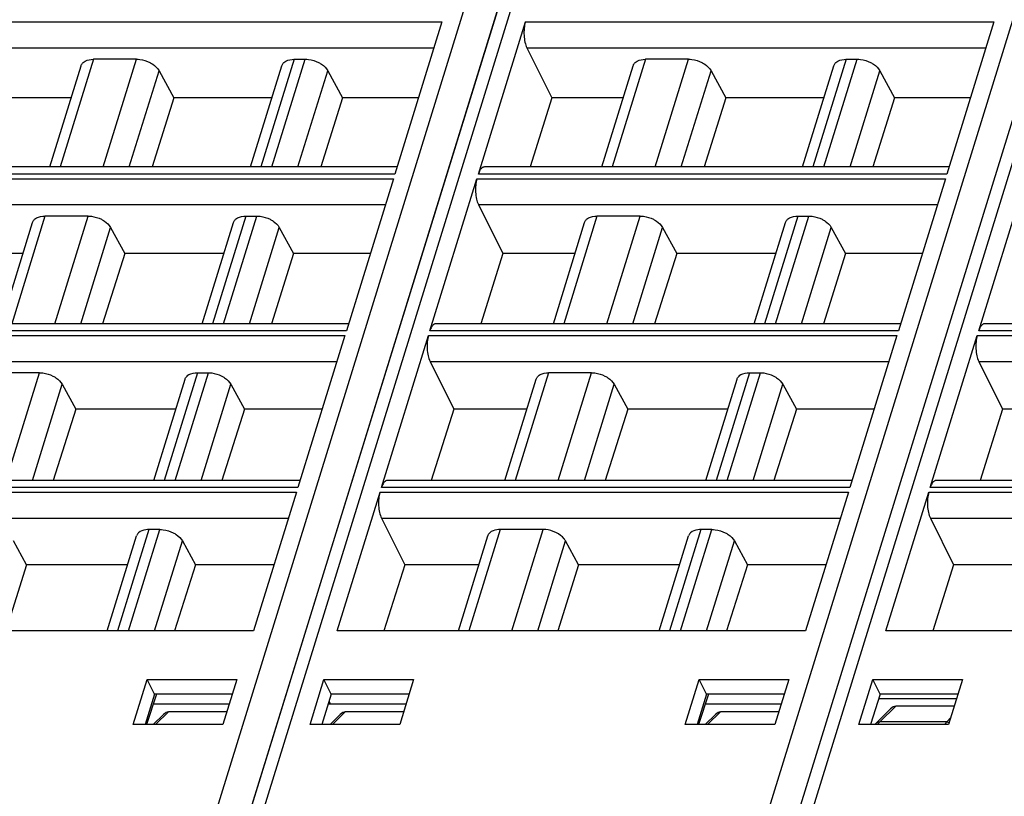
# Model space of a CAD drawing. Header units: millimetres. Extents: x 0 to 420, y 0 to 297.
# Tile 36 of 76: x 141 to 168, y 72 to 94. Entities that reach past the tile are written whole.
import ezdxf

# ---------------------------------------------------------------- set-up
doc = ezdxf.new("R2010")
doc.units = ezdxf.units.MM
doc.header["$LTSCALE"] = 23.1
doc.layers.get('0').update_dxf_attribs({"linetype": 'CONTINUOUS'})

msp = doc.modelspace()

# ---------------------------------------------------------------- linework, layer by layer
at = {"color": 9, "linetype": 'CONTINUOUS'}
for p, q in [((161.69114, 72.00675), (173.39299, 109.87396)), ((158.07854, 107.82692), (146.8812, 71.59234)), ((146.0638, 72.00675), (157.01246, 107.43663)), ((158.29867, 107.32666), (147.38399, 72.00675)), ((173.85714, 107.39812), (162.92038, 72.00675)), ((139.19755, 94.39683), (152.46102, 94.39683)), ((154.82489, 94.39683), (168.08836, 94.39683)), ((139.24057, 93.66239), (152.23407, 93.66239)), ((154.8679, 93.66239), (167.8614, 93.66239)), ((142.59643, 93.34109), (141.65368, 90.29036)), ((142.8734, 90.29036), (143.81615, 93.34109)), ((148.28244, 93.34109), (147.3397, 90.29036)), ((147.65064, 90.29036), (148.59338, 93.34109)), ((158.22376, 93.34109), (157.28101, 90.29036)), ((158.50074, 90.29036), (159.44348, 93.34109)), ((163.90978, 93.34109), (162.96703, 90.29036)), ((163.27797, 90.29036), (164.22072, 93.34109)), ((143.61008, 90.29036), (144.45228, 93.01572)), ((148.38732, 90.29036), (149.22952, 93.01572)), ((159.23741, 90.29036), (160.07962, 93.01572)), ((164.01465, 90.29036), (164.85685, 93.01572)), ((151.12966, 90.08855), (137.86619, 90.08855)), ((166.757, 90.08855), (153.49353, 90.08855)), ((137.82584, 89.95798), (151.08932, 89.95798)), ((153.45318, 89.95798), (166.71665, 89.95798)), ((137.86886, 89.22354), (150.86236, 89.22354)), ((153.4962, 89.22354), (166.48969, 89.22354)), ((141.22472, 88.90224), (140.28197, 85.85151)), ((141.50169, 85.85151), (142.44444, 88.90224)), ((146.91073, 88.90224), (145.96799, 85.85151)), ((146.27893, 85.85151), (147.22168, 88.90224)), ((156.85205, 88.90224), (155.9093, 85.85151)), ((157.12903, 85.85151), (158.07177, 88.90224)), ((162.53807, 88.90224), (161.59532, 85.85151)), ((161.90626, 85.85151), (162.84901, 88.90224)), ((142.23837, 85.85151), (143.08057, 88.57687)), ((147.01561, 85.85151), (147.85781, 88.57687)), ((157.8657, 85.85151), (158.70791, 88.57687)), ((162.64294, 85.85151), (163.48514, 88.57687)), ((149.75796, 85.6497), (136.49448, 85.6497)), ((165.38529, 85.6497), (152.12182, 85.6497)), ((180.92169, 85.6497), (167.65821, 85.6497)), ((136.45413, 85.51913), (149.71761, 85.51913)), ((152.08147, 85.51913), (165.34494, 85.51913)), ((167.61786, 85.51913), (180.88134, 85.51913)), ((136.49715, 84.78469), (149.49065, 84.78469)), ((152.12449, 84.78469), (165.11798, 84.78469)), ((167.66088, 84.78469), (180.65438, 84.78469)), ((140.12998, 81.41265), (141.07273, 84.46339)), ((145.53902, 84.46339), (144.59628, 81.41265)), ((144.90722, 81.41265), (145.84997, 84.46339)), ((155.48034, 84.46339), (154.5376, 81.41265)), ((155.75732, 81.41265), (156.70006, 84.46339)), ((161.16636, 84.46339), (160.22361, 81.41265)), ((160.53455, 81.41265), (161.4773, 84.46339)), ((140.86666, 81.41265), (141.70886, 84.13802)), ((145.6439, 81.41265), (146.4861, 84.13802)), ((156.494, 81.41265), (157.3362, 84.13802)), ((161.27123, 81.41265), (162.11343, 84.13802)), ((148.38625, 81.21085), (135.12277, 81.21085)), ((164.01358, 81.21085), (150.75011, 81.21085)), ((179.54998, 81.21085), (166.2865, 81.21085)), ((135.08242, 81.08028), (148.3459, 81.08028)), ((150.70976, 81.08028), (163.97323, 81.08028)), ((166.24615, 81.08028), (179.50963, 81.08028)), ((135.12544, 80.34583), (148.11894, 80.34583)), ((150.75278, 80.34583), (163.74627, 80.34583)), ((166.28917, 80.34583), (179.28267, 80.34583)), ((144.16732, 80.02453), (143.27918, 77.15051)), ((143.59012, 77.15051), (144.47826, 80.02453)), ((154.10863, 80.02453), (153.22049, 77.15051)), ((154.44022, 77.15051), (155.32836, 80.02453)), ((159.79465, 80.02453), (158.90651, 77.15051)), ((159.21745, 77.15051), (160.10559, 80.02453)), ((144.3268, 77.15051), (145.11439, 79.69917)), ((155.17689, 77.15051), (155.96449, 79.69917)), ((159.95413, 77.15051), (160.74172, 79.69917)), ((164.85613, 74.57502), (165.30844, 75.0171)), ((144.35616, 74.50457), (144.72002, 74.8602)), ((149.3606, 74.50457), (149.72445, 74.8602)), ((159.9835, 74.50457), (160.34735, 74.8602)), ((166.7521, 74.57502), (164.85613, 74.57502)), ((166.86081, 74.68976), (166.7521, 74.57502))]:
    msp.add_line(p, q, dxfattribs=at)
at = {"color": 7, "linetype": 'CONTINUOUS'}
for p, q in [((162.4868, 71.78917), (173.70166, 108.08049)), ((146.9504, 71.78917), (158.08618, 107.82456)), ((152.46102, 94.39683), (151.12966, 90.08855)), ((153.49353, 90.08855), (154.82489, 94.39683)), ((168.08836, 94.39683), (166.757, 90.08855)), ((154.8679, 93.66239), (155.5734, 92.24593)), ((141.3606, 90.29036), (142.2466, 93.15745)), ((143.81614, 93.34109), (142.59641, 93.34109)), ((147.04662, 90.29036), (147.93261, 93.15745)), ((148.28244, 93.34109), (148.59338, 93.34109)), ((156.98793, 90.29036), (157.87393, 93.15745)), ((159.44348, 93.34109), (158.22375, 93.34109)), ((162.67395, 90.29036), (163.55995, 93.15745)), ((163.90978, 93.34109), (164.22072, 93.34109)), ((144.45228, 93.01572), (144.87353, 92.24593)), ((149.22952, 93.01572), (149.65077, 92.24593)), ((160.07962, 93.01572), (160.50087, 92.24593)), ((164.85685, 93.01572), (165.27811, 92.24593)), ((141.96492, 92.24593), (139.94606, 92.24593)), ((144.87353, 92.24593), (144.2569, 90.29036)), ((147.65093, 92.24593), (144.87353, 92.24593)), ((149.65077, 92.24593), (149.03413, 90.29036)), ((151.79635, 92.24593), (149.65077, 92.24593)), ((155.5734, 92.24593), (154.95747, 90.29036)), ((157.59225, 92.24593), (155.5734, 92.24593)), ((160.50087, 92.24593), (159.88423, 90.29036)), ((163.27827, 92.24593), (160.50087, 92.24593)), ((165.27811, 92.24593), (164.66147, 90.29036)), ((167.42368, 92.24593), (165.27811, 92.24593)), ((151.19203, 90.29036), (138.03537, 90.29036)), ((166.81936, 90.29036), (153.66271, 90.29036)), ((151.08932, 89.95798), (149.75796, 85.6497)), ((152.12182, 85.6497), (153.45318, 89.95798)), ((166.71665, 89.95798), (165.38529, 85.6497)), ((167.65821, 85.6497), (168.98957, 89.95798)), ((153.4962, 89.22354), (154.18554, 87.8395)), ((139.98889, 85.85151), (140.87489, 88.7186)), ((142.44444, 88.90224), (141.2247, 88.90224)), ((145.67491, 85.85151), (146.56091, 88.7186)), ((146.91073, 88.90224), (147.22168, 88.90224)), ((155.61622, 85.85151), (156.50222, 88.7186)), ((158.07177, 88.90224), (156.85204, 88.90224)), ((161.30224, 85.85151), (162.18824, 88.7186)), ((162.53807, 88.90224), (162.84901, 88.90224)), ((143.08057, 88.57687), (143.48408, 87.8395)), ((147.85781, 88.57687), (148.26132, 87.8395)), ((158.70791, 88.57687), (159.11142, 87.8395)), ((163.48514, 88.57687), (163.88866, 87.8395)), ((140.60323, 87.8395), (138.5582, 87.8395)), ((143.48408, 87.8395), (142.85722, 85.85151)), ((146.28924, 87.8395), (143.48408, 87.8395)), ((148.26132, 87.8395), (147.63446, 85.85151)), ((150.43465, 87.8395), (148.26132, 87.8395)), ((154.18554, 87.8395), (153.5594, 85.85151)), ((156.23056, 87.8395), (154.18554, 87.8395)), ((159.11142, 87.8395), (158.48456, 85.85151)), ((161.91658, 87.8395), (159.11142, 87.8395)), ((163.88866, 87.8395), (163.2618, 85.85151)), ((166.06199, 87.8395), (163.88866, 87.8395)), ((149.82032, 85.85151), (136.66366, 85.85151)), ((165.44765, 85.85151), (152.291, 85.85151)), ((180.98405, 85.85151), (167.82739, 85.85151)), ((149.71761, 85.51913), (148.38625, 81.21085)), ((150.75011, 81.21085), (152.08147, 85.51913)), ((165.34494, 85.51913), (164.01358, 81.21085)), ((166.2865, 81.21085), (167.61786, 85.51913)), ((152.12449, 84.78469), (152.79768, 83.43307)), ((167.66088, 84.78469), (168.33408, 83.43307)), ((141.07273, 84.46339), (139.85299, 84.46339)), ((145.53902, 84.46339), (145.84997, 84.46339)), ((156.70006, 84.46339), (155.48033, 84.46339)), ((161.16636, 84.46339), (161.4773, 84.46339)), ((144.3032, 81.41265), (145.1892, 84.27975)), ((154.24452, 81.41265), (155.13051, 84.27975)), ((159.93053, 81.41265), (160.81653, 84.27975)), ((141.70886, 84.13802), (142.09463, 83.43307)), ((146.4861, 84.13802), (146.87187, 83.43307)), ((157.3362, 84.13802), (157.72197, 83.43307)), ((162.11343, 84.13802), (162.49921, 83.43307)), ((142.09463, 83.43307), (141.45755, 81.41265)), ((144.92755, 83.43307), (142.09463, 83.43307)), ((146.87187, 83.43307), (146.23479, 81.41265)), ((149.07296, 83.43307), (146.87187, 83.43307)), ((152.79768, 83.43307), (152.16133, 81.41265)), ((154.86887, 83.43307), (152.79768, 83.43307)), ((157.72197, 83.43307), (157.08489, 81.41265)), ((160.55489, 83.43307), (157.72197, 83.43307)), ((162.49921, 83.43307), (161.86212, 81.41265)), ((164.7003, 83.43307), (162.49921, 83.43307)), ((168.33408, 83.43307), (167.69773, 81.41265)), ((170.40527, 83.43307), (168.33408, 83.43307)), ((148.44861, 81.41265), (135.29195, 81.41265)), ((164.07594, 81.41265), (150.91929, 81.41265)), ((179.61234, 81.41265), (166.45568, 81.41265)), ((148.3459, 81.08028), (147.13151, 77.15051)), ((149.49537, 77.15051), (150.70976, 81.08028)), ((163.97323, 81.08028), (162.75884, 77.15051)), ((165.03176, 77.15051), (166.24615, 81.08028)), ((150.75278, 80.34583), (151.40983, 79.02663)), ((166.28917, 80.34583), (166.94622, 79.02663)), ((144.47825, 80.02453), (144.16732, 80.02453)), ((155.32836, 80.02453), (154.10863, 80.02453)), ((160.10559, 80.02453), (159.79465, 80.02453)), ((142.98609, 77.15051), (143.81749, 79.8409)), ((152.92741, 77.15051), (153.75881, 79.8409)), ((158.61343, 77.15051), (159.44482, 79.8409)), ((140.70518, 79.02663), (140.33715, 79.69917)), ((145.11439, 79.69917), (145.48242, 79.02663)), ((156.33252, 79.02663), (155.96449, 79.69917)), ((160.74172, 79.69917), (161.10976, 79.02663)), ((140.70518, 79.02663), (140.1136, 77.15051)), ((143.56586, 79.02663), (140.70518, 79.02663)), ((145.48242, 79.02663), (144.89084, 77.15051)), ((147.71127, 79.02663), (145.48242, 79.02663)), ((151.40983, 79.02663), (150.81892, 77.15051)), ((153.50718, 79.02663), (151.40983, 79.02663)), ((156.33252, 79.02663), (155.74093, 77.15051)), ((159.1932, 79.02663), (156.33252, 79.02663)), ((161.10976, 79.02663), (160.51817, 77.15051)), ((163.33861, 79.02663), (161.10976, 79.02663)), ((166.94622, 79.02663), (166.35532, 77.15051)), ((169.04357, 79.02663), (166.94622, 79.02663)), ((147.13151, 77.15051), (133.86803, 77.15051)), ((162.75884, 77.15051), (149.49537, 77.15051)), ((178.29524, 77.15051), (165.03176, 77.15051)), ((143.72441, 74.50457), (144.117, 75.77573)), ((144.32589, 75.35701), (144.11702, 75.77573)), ((144.11702, 75.77573), (146.65573, 75.77573)), ((146.65576, 75.77573), (146.26272, 74.50457)), ((148.72884, 74.50457), (149.12143, 75.77573)), ((149.33032, 75.35701), (149.12145, 75.77573)), ((149.12145, 75.77573), (151.66016, 75.77573)), ((151.6602, 75.77573), (151.26715, 74.50457)), ((159.35175, 74.50457), (159.74434, 75.77573)), ((159.95322, 75.35701), (159.74436, 75.77573)), ((159.74436, 75.77573), (162.28306, 75.77573)), ((162.2831, 75.77573), (161.89005, 74.50457)), ((164.26524, 74.50457), (164.65783, 75.77573)), ((164.65785, 75.77573), (167.19655, 75.77573)), ((164.86671, 75.35701), (164.65785, 75.77573)), ((167.19659, 75.77573), (166.80355, 74.50457)), ((144.32587, 75.35701), (144.05769, 74.50457)), ((144.38352, 75.35701), (144.09773, 74.50457)), ((146.5263, 75.35701), (144.32589, 75.35701)), ((149.3303, 75.35701), (149.06212, 74.50457)), ((151.53073, 75.35701), (149.33032, 75.35701)), ((159.9532, 75.35701), (159.68503, 74.50457)), ((160.01086, 75.35701), (159.72506, 74.50457)), ((162.15363, 75.35701), (159.95322, 75.35701)), ((164.8667, 75.35701), (164.59852, 74.50457)), ((167.06712, 75.35701), (164.86671, 75.35701)), ((144.29273, 75.08621), (146.44267, 75.08655)), ((149.24456, 75.08449), (151.44657, 75.08484)), ((149.26654, 75.15435), (149.30082, 75.0845)), ((159.92007, 75.08621), (162.07, 75.08655)), ((164.82418, 75.24139), (167.03148, 75.24174)), ((166.96202, 75.0171), (165.30844, 75.0171)), ((144.57625, 74.78536), (144.28896, 74.50457)), ((146.37268, 74.8602), (144.72002, 74.8602)), ((149.29339, 74.50457), (149.58068, 74.78536)), ((151.37711, 74.8602), (149.72445, 74.8602)), ((160.20359, 74.78536), (159.9163, 74.50457)), ((162.00001, 74.8602), (160.34735, 74.8602)), ((164.74439, 74.53148), (165.16467, 74.94227)), ((146.26274, 74.50457), (143.72437, 74.50457)), ((151.26717, 74.50457), (148.72881, 74.50457)), ((161.89007, 74.50457), (159.35171, 74.50457)), ((166.80357, 74.50457), (164.2652, 74.50457))]:
    msp.add_line(p, q, dxfattribs=at)
msp.add_lwpolyline([(164.74404, 74.53111), (164.72829, 74.51467), (164.72014, 74.50457)], dxfattribs=at)
at = {"color": 9, "linetype": 'CONTINUOUS'}
for centre, radius, start, end in [((165.20001, 74.27192), 0.46012, 148.452719, 149.619858), ((165.03264, 74.39655), 0.25101, 134.683753, 137.034626)]:
    msp.add_arc(centre, radius, start, end, dxfattribs=at)
at = {"color": 7, "linetype": 'CONTINUOUS'}
for centre in [(165.20138, 74.69848), (144.61295, 74.54158), (149.61739, 74.54158), (160.24029, 74.54158)]:
    msp.add_ellipse(centre, major_axis=(0.14647, 0.31013), ratio=0.49901929, start_param=0.23146357, end_param=0.9310605, dxfattribs=at)
for points, knots in [([(154.82489, 94.39683), (154.80688, 94.33857), (154.784, 94.21154), (154.78161, 94.08292), (154.78554, 94.01589)], [0, 0, 0, 0, 0.47596307, 1, 1, 1, 1]), ([(154.78554, 94.01589), (154.78937, 93.95059), (154.80554, 93.82967), (154.84288, 93.71264), (154.8679, 93.66239)], [0, 0, 0, 0, 0.53816872, 1, 1, 1, 1]), ([(142.24659, 93.15746), (142.25439, 93.18268), (142.2724, 93.21486), (142.29688, 93.24078), (142.30359, 93.24712)], [0, 0, 0, 0, 0.7407559, 1, 1, 1, 1]), ([(142.30359, 93.24712), (142.32004, 93.26268), (142.40577, 93.32345), (142.51509, 93.34109), (142.59641, 93.34109)], [0, 0, 0, 0, 0.21777869, 1, 1, 1, 1]), ([(143.81614, 93.34109), (143.84767, 93.34109), (143.9778, 93.33217), (144.10547, 93.29208), (144.19336, 93.24712)], [0, 0, 0, 0, 0.24204309, 1, 1, 1, 1]), ([(144.19336, 93.24712), (144.222, 93.23248), (144.32227, 93.17368), (144.41175, 93.08979), (144.45229, 93.01571)], [0, 0, 0, 0, 0.27579327, 1, 1, 1, 1]), ([(147.93261, 93.15746), (147.94041, 93.18268), (147.95842, 93.21486), (147.9829, 93.24078), (147.98961, 93.24712)], [0, 0, 0, 0, 0.7407559, 1, 1, 1, 1]), ([(147.98961, 93.24712), (148.00606, 93.26268), (148.09179, 93.32345), (148.20111, 93.34109), (148.28243, 93.34109)], [0, 0, 0, 0, 0.21777869, 1, 1, 1, 1]), ([(148.59338, 93.34109), (148.62491, 93.34109), (148.75504, 93.33217), (148.88271, 93.29208), (148.9706, 93.24712)], [0, 0, 0, 0, 0.24204309, 1, 1, 1, 1]), ([(148.9706, 93.24712), (148.99923, 93.23248), (149.0995, 93.17368), (149.18898, 93.08979), (149.22952, 93.01571)], [0, 0, 0, 0, 0.27579327, 1, 1, 1, 1]), ([(157.87393, 93.15746), (157.88172, 93.18268), (157.89974, 93.21486), (157.92422, 93.24078), (157.93093, 93.24712)], [0, 0, 0, 0, 0.7407559, 1, 1, 1, 1]), ([(157.93093, 93.24712), (157.94737, 93.26268), (158.03311, 93.32345), (158.14243, 93.34109), (158.22375, 93.34109)], [0, 0, 0, 0, 0.21777869, 1, 1, 1, 1]), ([(159.44348, 93.34109), (159.475, 93.34109), (159.60514, 93.33217), (159.73281, 93.29208), (159.8207, 93.24712)], [0, 0, 0, 0, 0.24204309, 1, 1, 1, 1]), ([(159.8207, 93.24712), (159.84933, 93.23248), (159.9496, 93.17368), (160.03908, 93.08979), (160.07962, 93.01571)], [0, 0, 0, 0, 0.27579327, 1, 1, 1, 1]), ([(163.55995, 93.15746), (163.56774, 93.18268), (163.58575, 93.21486), (163.61023, 93.24078), (163.61694, 93.24712)], [0, 0, 0, 0, 0.7407559, 1, 1, 1, 1]), ([(163.61694, 93.24712), (163.63339, 93.26268), (163.71912, 93.32345), (163.82844, 93.34109), (163.90976, 93.34109)], [0, 0, 0, 0, 0.21777869, 1, 1, 1, 1]), ([(164.22072, 93.34109), (164.25224, 93.34109), (164.38237, 93.33217), (164.51004, 93.29208), (164.59794, 93.24712)], [0, 0, 0, 0, 0.24204309, 1, 1, 1, 1]), ([(164.59794, 93.24712), (164.62657, 93.23248), (164.72684, 93.17368), (164.81632, 93.08979), (164.85686, 93.01571)], [0, 0, 0, 0, 0.27579327, 1, 1, 1, 1]), ([(153.59641, 90.26542), (153.57274, 90.24704), (153.53037, 90.19014), (153.50503, 90.12576), (153.49353, 90.08855)], [0, 0, 0, 0, 0.43482843, 1, 1, 1, 1]), ([(153.63273, 90.2854), (153.62306, 90.28218), (153.61054, 90.27577), (153.5993, 90.26766), (153.59641, 90.26542)], [0, 0, 0, 0, 0.73565098, 1, 1, 1, 1]), ([(153.45318, 89.95798), (153.43517, 89.89971), (153.41229, 89.77268), (153.40991, 89.64407), (153.41383, 89.57704)], [0, 0, 0, 0, 0.47596307, 1, 1, 1, 1]), ([(153.41383, 89.57704), (153.41766, 89.51174), (153.43383, 89.39082), (153.47117, 89.27379), (153.4962, 89.22354)], [0, 0, 0, 0, 0.53816872, 1, 1, 1, 1]), ([(140.87488, 88.7186), (140.88268, 88.74382), (140.90069, 88.77601), (140.92517, 88.80192), (140.93188, 88.80827)], [0, 0, 0, 0, 0.7407559, 1, 1, 1, 1]), ([(140.93188, 88.80827), (140.94833, 88.82383), (141.03406, 88.8846), (141.14338, 88.90224), (141.2247, 88.90224)], [0, 0, 0, 0, 0.21777869, 1, 1, 1, 1]), ([(142.44444, 88.90224), (142.47596, 88.90224), (142.60609, 88.89332), (142.73376, 88.85323), (142.82165, 88.80827)], [0, 0, 0, 0, 0.24204309, 1, 1, 1, 1]), ([(142.82165, 88.80827), (142.85029, 88.79363), (142.95056, 88.73483), (143.04004, 88.65094), (143.08058, 88.57686)], [0, 0, 0, 0, 0.27579327, 1, 1, 1, 1]), ([(146.5609, 88.7186), (146.5687, 88.74382), (146.58671, 88.77601), (146.61119, 88.80192), (146.6179, 88.80827)], [0, 0, 0, 0, 0.7407559, 1, 1, 1, 1]), ([(146.6179, 88.80827), (146.63435, 88.82383), (146.72008, 88.8846), (146.8294, 88.90224), (146.91072, 88.90224)], [0, 0, 0, 0, 0.21777869, 1, 1, 1, 1]), ([(147.22167, 88.90224), (147.2532, 88.90224), (147.38333, 88.89332), (147.511, 88.85323), (147.59889, 88.80827)], [0, 0, 0, 0, 0.24204309, 1, 1, 1, 1]), ([(147.59889, 88.80827), (147.62752, 88.79363), (147.7278, 88.73483), (147.81727, 88.65094), (147.85781, 88.57686)], [0, 0, 0, 0, 0.27579327, 1, 1, 1, 1]), ([(156.50222, 88.7186), (156.51001, 88.74382), (156.52803, 88.77601), (156.55251, 88.80192), (156.55922, 88.80827)], [0, 0, 0, 0, 0.7407559, 1, 1, 1, 1]), ([(156.55922, 88.80827), (156.57567, 88.82383), (156.6614, 88.8846), (156.77072, 88.90224), (156.85204, 88.90224)], [0, 0, 0, 0, 0.21777869, 1, 1, 1, 1]), ([(158.07177, 88.90224), (158.1033, 88.90224), (158.23343, 88.89332), (158.3611, 88.85323), (158.44899, 88.80827)], [0, 0, 0, 0, 0.24204309, 1, 1, 1, 1]), ([(158.44899, 88.80827), (158.47762, 88.79363), (158.57789, 88.73483), (158.66737, 88.65094), (158.70791, 88.57686)], [0, 0, 0, 0, 0.27579327, 1, 1, 1, 1]), ([(162.18824, 88.7186), (162.19603, 88.74382), (162.21404, 88.77601), (162.23852, 88.80192), (162.24524, 88.80827)], [0, 0, 0, 0, 0.7407559, 1, 1, 1, 1]), ([(162.24524, 88.80827), (162.26168, 88.82383), (162.34741, 88.8846), (162.45673, 88.90224), (162.53805, 88.90224)], [0, 0, 0, 0, 0.21777869, 1, 1, 1, 1]), ([(162.84901, 88.90224), (162.88053, 88.90224), (163.01066, 88.89332), (163.13833, 88.85323), (163.22623, 88.80827)], [0, 0, 0, 0, 0.24204309, 1, 1, 1, 1]), ([(163.22623, 88.80827), (163.25486, 88.79363), (163.35513, 88.73483), (163.44461, 88.65094), (163.48515, 88.57686)], [0, 0, 0, 0, 0.27579327, 1, 1, 1, 1]), ([(152.2247, 85.82656), (152.20103, 85.80819), (152.15866, 85.75129), (152.13332, 85.68691), (152.12182, 85.6497)], [0, 0, 0, 0, 0.43482843, 1, 1, 1, 1]), ([(152.26102, 85.84655), (152.25135, 85.84333), (152.23883, 85.83691), (152.22759, 85.82881), (152.2247, 85.82656)], [0, 0, 0, 0, 0.73565098, 1, 1, 1, 1]), ([(167.7611, 85.82656), (167.73742, 85.80819), (167.69505, 85.75129), (167.66971, 85.68691), (167.65821, 85.6497)], [0, 0, 0, 0, 0.43482843, 1, 1, 1, 1]), ([(167.79742, 85.84655), (167.78775, 85.84333), (167.77522, 85.83691), (167.76399, 85.82881), (167.7611, 85.82656)], [0, 0, 0, 0, 0.73565098, 1, 1, 1, 1]), ([(152.08147, 85.51913), (152.06346, 85.46086), (152.04058, 85.33383), (152.0382, 85.20522), (152.04212, 85.13819)], [0, 0, 0, 0, 0.47596307, 1, 1, 1, 1]), ([(167.61786, 85.51913), (167.59986, 85.46086), (167.57698, 85.33383), (167.57459, 85.20522), (167.57852, 85.13819)], [0, 0, 0, 0, 0.47596307, 1, 1, 1, 1]), ([(152.04212, 85.13819), (152.04595, 85.07289), (152.06212, 84.95196), (152.09946, 84.83494), (152.12449, 84.78469)], [0, 0, 0, 0, 0.53816872, 1, 1, 1, 1]), ([(167.57852, 85.13819), (167.58234, 85.07289), (167.59852, 84.95196), (167.63585, 84.83494), (167.66088, 84.78469)], [0, 0, 0, 0, 0.53816872, 1, 1, 1, 1]), ([(141.07273, 84.46339), (141.10425, 84.46339), (141.23438, 84.45447), (141.36205, 84.41437), (141.44995, 84.36942)], [0, 0, 0, 0, 0.24204309, 1, 1, 1, 1]), ([(145.24619, 84.36942), (145.26264, 84.38498), (145.34837, 84.44575), (145.45769, 84.46339), (145.53901, 84.46339)], [0, 0, 0, 0, 0.21777869, 1, 1, 1, 1]), ([(145.84996, 84.46339), (145.88149, 84.46339), (146.01162, 84.45447), (146.13929, 84.41437), (146.22718, 84.36942)], [0, 0, 0, 0, 0.24204309, 1, 1, 1, 1]), ([(155.18751, 84.36942), (155.20396, 84.38498), (155.28969, 84.44575), (155.39901, 84.46339), (155.48033, 84.46339)], [0, 0, 0, 0, 0.21777869, 1, 1, 1, 1]), ([(156.70006, 84.46339), (156.73159, 84.46339), (156.86172, 84.45447), (156.98939, 84.41437), (157.07728, 84.36942)], [0, 0, 0, 0, 0.24204309, 1, 1, 1, 1]), ([(160.87353, 84.36942), (160.88997, 84.38498), (160.9757, 84.44575), (161.08502, 84.46339), (161.16634, 84.46339)], [0, 0, 0, 0, 0.21777869, 1, 1, 1, 1]), ([(161.4773, 84.46339), (161.50882, 84.46339), (161.63895, 84.45447), (161.76663, 84.41437), (161.85452, 84.36942)], [0, 0, 0, 0, 0.24204309, 1, 1, 1, 1]), ([(141.44995, 84.36942), (141.47858, 84.35477), (141.57885, 84.29597), (141.66833, 84.21209), (141.70887, 84.13801)], [0, 0, 0, 0, 0.27579327, 1, 1, 1, 1]), ([(145.18919, 84.27975), (145.19699, 84.30497), (145.215, 84.33716), (145.23948, 84.36307), (145.24619, 84.36942)], [0, 0, 0, 0, 0.7407559, 1, 1, 1, 1]), ([(146.22718, 84.36942), (146.25581, 84.35477), (146.35609, 84.29597), (146.44557, 84.21209), (146.48611, 84.13801)], [0, 0, 0, 0, 0.27579327, 1, 1, 1, 1]), ([(155.13051, 84.27975), (155.13831, 84.30497), (155.15632, 84.33716), (155.1808, 84.36307), (155.18751, 84.36942)], [0, 0, 0, 0, 0.7407559, 1, 1, 1, 1]), ([(157.07728, 84.36942), (157.10591, 84.35477), (157.20618, 84.29597), (157.29566, 84.21209), (157.3362, 84.13801)], [0, 0, 0, 0, 0.27579327, 1, 1, 1, 1]), ([(160.81653, 84.27975), (160.82432, 84.30497), (160.84233, 84.33716), (160.86682, 84.36307), (160.87353, 84.36942)], [0, 0, 0, 0, 0.7407559, 1, 1, 1, 1]), ([(161.85452, 84.36942), (161.88315, 84.35477), (161.98342, 84.29597), (162.0729, 84.21209), (162.11344, 84.13801)], [0, 0, 0, 0, 0.27579327, 1, 1, 1, 1]), ([(150.88931, 81.4077), (150.87964, 81.40448), (150.86712, 81.39806), (150.85588, 81.38996), (150.85299, 81.38771)], [0, 0, 0, 0, 0.73565098, 1, 1, 1, 1]), ([(166.42571, 81.4077), (166.41604, 81.40448), (166.40351, 81.39806), (166.39228, 81.38996), (166.38939, 81.38771)], [0, 0, 0, 0, 0.73565098, 1, 1, 1, 1]), ([(150.85299, 81.38771), (150.82932, 81.36934), (150.78695, 81.31243), (150.76161, 81.24806), (150.75011, 81.21085)], [0, 0, 0, 0, 0.43482843, 1, 1, 1, 1]), ([(166.38939, 81.38771), (166.36571, 81.36934), (166.32334, 81.31243), (166.298, 81.24806), (166.2865, 81.21085)], [0, 0, 0, 0, 0.43482843, 1, 1, 1, 1]), ([(150.70976, 81.08028), (150.69175, 81.02201), (150.66887, 80.89498), (150.66649, 80.76637), (150.67041, 80.69934)], [0, 0, 0, 0, 0.47596307, 1, 1, 1, 1]), ([(166.24615, 81.08028), (166.22815, 81.02201), (166.20527, 80.89498), (166.20288, 80.76637), (166.20681, 80.69934)], [0, 0, 0, 0, 0.47596307, 1, 1, 1, 1]), ([(150.67041, 80.69934), (150.67424, 80.63403), (150.69041, 80.51311), (150.72775, 80.39608), (150.75278, 80.34583)], [0, 0, 0, 0, 0.53816872, 1, 1, 1, 1]), ([(166.20681, 80.69934), (166.21063, 80.63403), (166.22681, 80.51311), (166.26415, 80.39608), (166.28917, 80.34583)], [0, 0, 0, 0, 0.53816872, 1, 1, 1, 1]), ([(144.16732, 80.02453), (144.13763, 80.02453), (144.03483, 80.0181), (143.92826, 79.98144), (143.87449, 79.93057)], [0, 0, 0, 0, 0.28622803, 1, 1, 1, 1]), ([(144.47825, 80.02453), (144.50978, 80.02453), (144.63991, 80.01562), (144.76758, 79.97552), (144.85547, 79.93057)], [0, 0, 0, 0, 0.24204309, 1, 1, 1, 1]), ([(154.10863, 80.02453), (154.07895, 80.02453), (153.97615, 80.0181), (153.86958, 79.98144), (153.81581, 79.93057)], [0, 0, 0, 0, 0.28622803, 1, 1, 1, 1]), ([(155.70557, 79.93057), (155.67612, 79.94563), (155.55684, 79.99793), (155.4255, 80.02453), (155.32836, 80.02453)], [0, 0, 0, 0, 0.25398713, 1, 1, 1, 1]), ([(159.79465, 80.02453), (159.76497, 80.02453), (159.66216, 80.0181), (159.5556, 79.98144), (159.50182, 79.93057)], [0, 0, 0, 0, 0.28622803, 1, 1, 1, 1]), ([(160.10559, 80.02453), (160.13711, 80.02453), (160.26725, 80.01562), (160.39492, 79.97552), (160.48281, 79.93057)], [0, 0, 0, 0, 0.24204309, 1, 1, 1, 1]), ([(143.87449, 79.93057), (143.86778, 79.92422), (143.84329, 79.89831), (143.82525, 79.86613), (143.81745, 79.84091)], [0, 0, 0, 0, 0.25924581, 1, 1, 1, 1]), ([(144.85547, 79.93057), (144.88411, 79.91592), (144.98438, 79.85712), (145.07386, 79.77324), (145.1144, 79.69915)], [0, 0, 0, 0, 0.27579327, 1, 1, 1, 1]), ([(153.81581, 79.93057), (153.80909, 79.92422), (153.78461, 79.89831), (153.76657, 79.86613), (153.75877, 79.84091)], [0, 0, 0, 0, 0.25924581, 1, 1, 1, 1]), ([(155.96449, 79.69917), (155.95198, 79.72203), (155.88501, 79.81844), (155.7863, 79.88928), (155.70557, 79.93057)], [0, 0, 0, 0, 0.22322338, 1, 1, 1, 1]), ([(159.50182, 79.93057), (159.49511, 79.92422), (159.47062, 79.89831), (159.45259, 79.86613), (159.44478, 79.84091)], [0, 0, 0, 0, 0.25924581, 1, 1, 1, 1]), ([(160.48281, 79.93057), (160.51144, 79.91592), (160.61171, 79.85712), (160.70119, 79.77324), (160.74173, 79.69915)], [0, 0, 0, 0, 0.27579327, 1, 1, 1, 1])]:
    msp.add_open_spline(points, degree=3, knots=knots, dxfattribs=at)
for points in [[(153.66271, 90.29035), (153.65258, 90.29035), (153.64234, 90.28861), (153.63273, 90.2854)], [(152.291, 85.8515), (152.28087, 85.85149), (152.27063, 85.84975), (152.26102, 85.84655)], [(167.82739, 85.8515), (167.81727, 85.85149), (167.80702, 85.84975), (167.79742, 85.84655)], [(150.91929, 81.41265), (150.90916, 81.41264), (150.89892, 81.4109), (150.88931, 81.4077)], [(166.45568, 81.41265), (166.44556, 81.41264), (166.43532, 81.4109), (166.42571, 81.4077)]]:
    msp.add_open_spline(points, degree=3, dxfattribs=at)
at = {"color": 9, "linetype": 'CONTINUOUS'}
for points, knots in [([(164.74499, 74.53203), (164.75209, 74.53892), (164.7839, 74.56398), (164.82574, 74.5752), (164.85613, 74.57502)], [0, 0, 0, 0, 0.24570831, 1, 1, 1, 1]), ([(164.80789, 74.51266), (164.81108, 74.51786), (164.82346, 74.53711), (164.83751, 74.55535), (164.84896, 74.56763)], [0, 0, 0, 0, 0.2667139, 1, 1, 1, 1]), ([(166.7255, 74.54237), (166.72331, 74.53927), (166.7144, 74.52613), (166.70633, 74.51243), (166.70059, 74.5018)], [0, 0, 0, 0, 0.23912771, 1, 1, 1, 1]), ([(166.7521, 74.57502), (166.74978, 74.5726), (166.74029, 74.56225), (166.73165, 74.55112), (166.7255, 74.54237)], [0, 0, 0, 0, 0.23819207, 1, 1, 1, 1])]:
    msp.add_open_spline(points, degree=3, knots=knots, dxfattribs=at)
msp.add_open_spline([(166.7521, 74.57502), (166.77559, 74.57516), (166.79938, 74.57053), (166.82145, 74.56248)], degree=3, dxfattribs=at)

doc.saveas('drawing.dxf')
